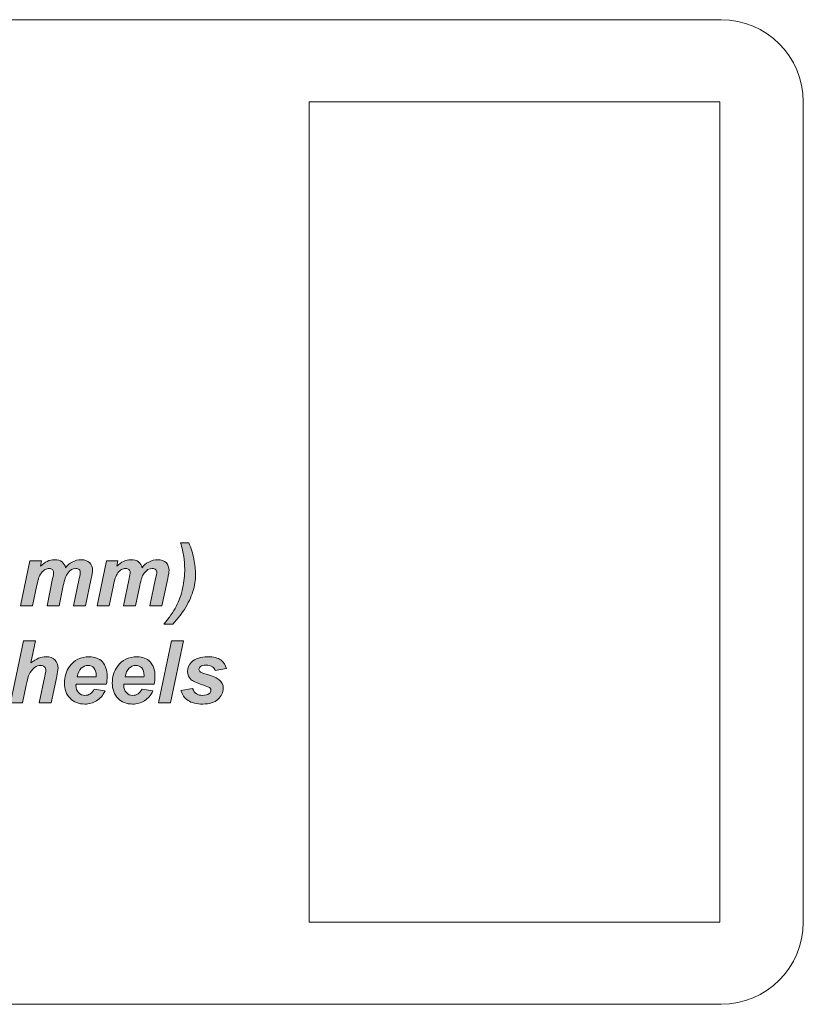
# Model space of a CAD drawing. Header units: millimetres. Extents: x 4 to 594, y -297 to -6.
# Tile 19 of 134: x 201 to 229, y -297 to -261. Entities that reach past the tile are written whole.
import ezdxf

# ---------------------------------------------------------------- set-up
doc = ezdxf.new("R2010")
doc.units = ezdxf.units.MM
doc.header["$MEASUREMENT"] = 0
doc.layers.add('Layer 1', color=7, linetype='Continuous', lineweight=0)

# ---------------------------------------------------------------- blocks, each defined once
blk = doc.blocks.new('Block_14')
at = {"layer": 'Layer 1', "true_color": 0x2c2a29, "transparency": 33554687}
h = blk.add_hatch(color=250, dxfattribs=at)
edge = h.paths.add_edge_path()
edge.add_spline(control_points=[(206.634, -280.271), (206.634, -280.271), (206.933, -280.271), (206.933, -280.271), (207.017, -280.468), (207.079, -280.667), (207.12, -280.869), (207.161, -281.072), (207.181, -281.257), (207.181, -281.425), (207.181, -281.635), (207.148, -281.847), (207.081, -282.059), (207.014, -282.271), (206.912, -282.488), (206.773, -282.709), (206.685, -282.85), (206.546, -283.029), (206.355, -283.25), (206.355, -283.25), (206.025, -283.25), (206.025, -283.25), (206.218, -283.018), (206.367, -282.801), (206.472, -282.599), (206.577, -282.397), (206.656, -282.175), (206.708, -281.935), (206.759, -281.695), (206.785, -281.459), (206.785, -281.229), (206.785, -281.073), (206.774, -280.922), (206.751, -280.776), (206.729, -280.63), (206.69, -280.461), (206.634, -280.271)], knot_values=[0, 0, 0, 0, 1, 1, 1, 2, 2, 2, 3, 3, 3, 4, 4, 4, 5, 5, 5, 6, 6, 6, 7, 7, 7, 8, 8, 8, 9, 9, 9, 10, 10, 10, 11, 11, 11, 12, 12, 12, 12], degree=3, periodic=0)
h = blk.add_hatch(color=250, dxfattribs=at)
edge = h.paths.add_edge_path()
edge.add_spline(control_points=[(201.129, -280.935), (201.129, -280.935), (201.546, -280.935), (201.546, -280.935), (201.546, -280.935), (201.509, -281.132), (201.509, -281.132), (201.67, -280.973), (201.841, -280.894), (202.019, -280.894), (202.142, -280.894), (202.237, -280.92), (202.303, -280.971), (202.37, -281.023), (202.413, -281.094), (202.431, -281.185), (202.487, -281.102), (202.568, -281.033), (202.674, -280.977), (202.78, -280.922), (202.889, -280.894), (203.003, -280.894), (203.133, -280.894), (203.235, -280.93), (203.308, -281.001), (203.381, -281.073), (203.417, -281.167), (203.417, -281.285), (203.416, -281.341), (203.401, -281.439), (203.371, -281.578), (203.371, -281.578), (203.157, -282.583), (203.157, -282.583), (203.157, -282.583), (202.718, -282.583), (202.718, -282.583), (202.718, -282.583), (202.929, -281.578), (202.929, -281.578), (202.955, -281.453), (202.969, -281.381), (202.97, -281.364), (202.97, -281.317), (202.957, -281.28), (202.929, -281.252), (202.902, -281.225), (202.86, -281.211), (202.805, -281.211), (202.695, -281.211), (202.596, -281.27), (202.509, -281.388), (202.446, -281.472), (202.392, -281.622), (202.347, -281.836), (202.347, -281.836), (202.193, -282.583), (202.193, -282.583), (202.193, -282.583), (201.753, -282.583), (201.753, -282.583), (201.753, -282.583), (201.959, -281.584), (201.959, -281.584), (201.983, -281.469), (201.994, -281.395), (201.994, -281.36), (201.994, -281.317), (201.979, -281.281), (201.951, -281.253), (201.921, -281.225), (201.881, -281.211), (201.83, -281.211), (201.782, -281.211), (201.732, -281.226), (201.681, -281.255), (201.63, -281.284), (201.585, -281.324), (201.546, -281.375), (201.508, -281.426), (201.474, -281.492), (201.447, -281.572), (201.434, -281.609), (201.413, -281.694), (201.384, -281.826), (201.384, -281.826), (201.228, -282.583), (201.228, -282.583), (201.228, -282.583), (200.788, -282.583), (200.788, -282.583), (200.788, -282.583), (201.129, -280.935), (201.129, -280.935)], knot_values=[0, 0, 0, 0, 1, 1, 1, 2, 2, 2, 3, 3, 3, 4, 4, 4, 5, 5, 5, 6, 6, 6, 7, 7, 7, 8, 8, 8, 9, 9, 9, 10, 10, 10, 11, 11, 11, 12, 12, 12, 13, 13, 13, 14, 14, 14, 15, 15, 15, 16, 16, 16, 17, 17, 17, 18, 18, 18, 19, 19, 19, 20, 20, 20, 21, 21, 21, 22, 22, 22, 23, 23, 23, 24, 24, 24, 25, 25, 25, 26, 26, 26, 27, 27, 27, 28, 28, 28, 29, 29, 29, 30, 30, 30, 31, 31, 31, 31], degree=3, periodic=0)
h = blk.add_hatch(color=250, dxfattribs=at)
edge = h.paths.add_edge_path()
edge.add_spline(control_points=[(203.924, -280.935), (203.924, -280.935), (204.341, -280.935), (204.341, -280.935), (204.341, -280.935), (204.303, -281.132), (204.303, -281.132), (204.465, -280.973), (204.635, -280.894), (204.813, -280.894), (204.936, -280.894), (205.031, -280.92), (205.098, -280.971), (205.165, -281.023), (205.207, -281.094), (205.225, -281.185), (205.282, -281.102), (205.363, -281.033), (205.468, -280.977), (205.574, -280.922), (205.684, -280.894), (205.797, -280.894), (205.928, -280.894), (206.029, -280.93), (206.102, -281.001), (206.175, -281.073), (206.211, -281.167), (206.211, -281.285), (206.211, -281.341), (206.195, -281.439), (206.165, -281.578), (206.165, -281.578), (205.952, -282.583), (205.952, -282.583), (205.952, -282.583), (205.512, -282.583), (205.512, -282.583), (205.512, -282.583), (205.723, -281.578), (205.723, -281.578), (205.75, -281.453), (205.763, -281.381), (205.765, -281.364), (205.765, -281.317), (205.751, -281.28), (205.723, -281.252), (205.696, -281.225), (205.655, -281.211), (205.6, -281.211), (205.489, -281.211), (205.39, -281.27), (205.303, -281.388), (205.24, -281.472), (205.186, -281.622), (205.142, -281.836), (205.142, -281.836), (204.987, -282.583), (204.987, -282.583), (204.987, -282.583), (204.547, -282.583), (204.547, -282.583), (204.547, -282.583), (204.753, -281.584), (204.753, -281.584), (204.777, -281.469), (204.789, -281.395), (204.789, -281.36), (204.789, -281.317), (204.774, -281.281), (204.745, -281.253), (204.716, -281.225), (204.675, -281.211), (204.624, -281.211), (204.576, -281.211), (204.526, -281.226), (204.475, -281.255), (204.424, -281.284), (204.379, -281.324), (204.341, -281.375), (204.302, -281.426), (204.269, -281.492), (204.241, -281.572), (204.229, -281.609), (204.207, -281.694), (204.178, -281.826), (204.178, -281.826), (204.022, -282.583), (204.022, -282.583), (204.022, -282.583), (203.582, -282.583), (203.582, -282.583), (203.582, -282.583), (203.924, -280.935), (203.924, -280.935)], knot_values=[0, 0, 0, 0, 1, 1, 1, 2, 2, 2, 3, 3, 3, 4, 4, 4, 5, 5, 5, 6, 6, 6, 7, 7, 7, 8, 8, 8, 9, 9, 9, 10, 10, 10, 11, 11, 11, 12, 12, 12, 13, 13, 13, 14, 14, 14, 15, 15, 15, 16, 16, 16, 17, 17, 17, 18, 18, 18, 19, 19, 19, 20, 20, 20, 21, 21, 21, 22, 22, 22, 23, 23, 23, 24, 24, 24, 25, 25, 25, 26, 26, 26, 27, 27, 27, 28, 28, 28, 29, 29, 29, 30, 30, 30, 31, 31, 31, 31], degree=3, periodic=0)
h = blk.add_hatch(color=250, dxfattribs=at)
edge = h.paths.add_edge_path()
edge.add_spline(control_points=[(200.859, -286.13), (200.859, -286.13), (200.419, -286.13), (200.419, -286.13), (200.419, -286.13), (200.891, -283.857), (200.891, -283.857), (200.891, -283.857), (201.33, -283.857), (201.33, -283.857), (201.33, -283.857), (201.162, -284.667), (201.162, -284.667), (201.263, -284.586), (201.356, -284.529), (201.443, -284.494), (201.53, -284.458), (201.624, -284.441), (201.722, -284.441), (201.856, -284.441), (201.962, -284.479), (202.039, -284.557), (202.117, -284.635), (202.156, -284.737), (202.156, -284.862), (202.153, -284.928), (202.137, -285.03), (202.108, -285.168), (202.108, -285.168), (201.903, -286.13), (201.903, -286.13), (201.903, -286.13), (201.463, -286.13), (201.463, -286.13), (201.463, -286.13), (201.672, -285.15), (201.672, -285.15), (201.694, -285.043), (201.706, -284.975), (201.709, -284.945), (201.709, -284.888), (201.692, -284.843), (201.657, -284.809), (201.622, -284.775), (201.576, -284.758), (201.516, -284.758), (201.441, -284.758), (201.37, -284.784), (201.3, -284.836), (201.211, -284.905), (201.143, -284.989), (201.096, -285.089), (201.07, -285.144), (201.036, -285.273), (200.994, -285.477), (200.994, -285.477), (200.859, -286.13), (200.859, -286.13)], knot_values=[0, 0, 0, 0, 1, 1, 1, 2, 2, 2, 3, 3, 3, 4, 4, 4, 5, 5, 5, 6, 6, 6, 7, 7, 7, 8, 8, 8, 9, 9, 9, 10, 10, 10, 11, 11, 11, 12, 12, 12, 13, 13, 13, 14, 14, 14, 15, 15, 15, 16, 16, 16, 17, 17, 17, 18, 18, 18, 19, 19, 19, 19], degree=3, periodic=0)
blk.add_hatch(color=250, dxfattribs=at).paths.add_polyline_path([(205.825, -286.13), (206.297, -283.857), (206.736, -283.857), (206.265, -286.13)])
h = blk.add_hatch(color=250, dxfattribs=at)
edge = h.paths.add_edge_path()
edge.add_spline(control_points=[(203.549, -285.174), (203.55, -285.154), (203.551, -285.139), (203.551, -285.129), (203.551, -285.005), (203.523, -284.913), (203.469, -284.851), (203.415, -284.789), (203.342, -284.758), (203.25, -284.758), (203.159, -284.758), (203.078, -284.793), (203.005, -284.864), (202.933, -284.933), (202.884, -285.037), (202.859, -285.174), (202.859, -285.174), (203.549, -285.174), (203.549, -285.174)], knot_values=[0, 0, 0, 0, 1, 1, 1, 2, 2, 2, 3, 3, 3, 4, 4, 4, 5, 5, 5, 6, 6, 6, 6], degree=3, periodic=0)
edge = h.paths.add_edge_path()
edge.add_spline(control_points=[(203.92, -285.444), (203.92, -285.444), (202.814, -285.444), (202.814, -285.444), (202.813, -285.462), (202.812, -285.475), (202.812, -285.485), (202.812, -285.595), (202.843, -285.684), (202.906, -285.752), (202.968, -285.82), (203.044, -285.854), (203.134, -285.854), (203.282, -285.854), (203.397, -285.777), (203.48, -285.625), (203.48, -285.625), (203.873, -285.692), (203.873, -285.692), (203.796, -285.852), (203.693, -285.971), (203.564, -286.051), (203.435, -286.131), (203.291, -286.171), (203.131, -286.171), (202.911, -286.171), (202.733, -286.101), (202.596, -285.961), (202.458, -285.82), (202.389, -285.634), (202.389, -285.402), (202.389, -285.176), (202.451, -284.975), (202.575, -284.798), (202.744, -284.56), (202.985, -284.441), (203.299, -284.441), (203.498, -284.441), (203.657, -284.503), (203.775, -284.628), (203.893, -284.753), (203.951, -284.928), (203.951, -285.153), (203.951, -285.261), (203.941, -285.358), (203.92, -285.444), (203.92, -285.444), (203.92, -285.444), (203.92, -285.444)], knot_values=[0, 0, 0, 0, 1, 1, 1, 2, 2, 2, 3, 3, 3, 4, 4, 4, 5, 5, 5, 6, 6, 6, 7, 7, 7, 8, 8, 8, 9, 9, 9, 10, 10, 10, 11, 11, 11, 12, 12, 12, 13, 13, 13, 14, 14, 14, 15, 15, 15, 16, 16, 16, 16], degree=3, periodic=0)
h = blk.add_hatch(color=250, dxfattribs=at)
edge = h.paths.add_edge_path()
edge.add_spline(control_points=[(205.297, -285.174), (205.298, -285.154), (205.298, -285.139), (205.298, -285.129), (205.298, -285.005), (205.271, -284.913), (205.217, -284.851), (205.163, -284.789), (205.09, -284.758), (204.998, -284.758), (204.907, -284.758), (204.825, -284.793), (204.753, -284.864), (204.681, -284.933), (204.632, -285.037), (204.606, -285.174), (204.606, -285.174), (205.297, -285.174), (205.297, -285.174)], knot_values=[0, 0, 0, 0, 1, 1, 1, 2, 2, 2, 3, 3, 3, 4, 4, 4, 5, 5, 5, 6, 6, 6, 6], degree=3, periodic=0)
edge = h.paths.add_edge_path()
edge.add_spline(control_points=[(205.668, -285.444), (205.668, -285.444), (204.561, -285.444), (204.561, -285.444), (204.56, -285.462), (204.56, -285.475), (204.56, -285.485), (204.56, -285.595), (204.591, -285.684), (204.654, -285.752), (204.716, -285.82), (204.792, -285.854), (204.882, -285.854), (205.03, -285.854), (205.145, -285.777), (205.228, -285.625), (205.228, -285.625), (205.621, -285.692), (205.621, -285.692), (205.544, -285.852), (205.441, -285.971), (205.312, -286.051), (205.183, -286.131), (205.039, -286.171), (204.879, -286.171), (204.659, -286.171), (204.481, -286.101), (204.343, -285.961), (204.206, -285.82), (204.137, -285.634), (204.137, -285.402), (204.137, -285.176), (204.199, -284.975), (204.323, -284.798), (204.492, -284.56), (204.733, -284.441), (205.046, -284.441), (205.246, -284.441), (205.405, -284.503), (205.523, -284.628), (205.64, -284.753), (205.699, -284.928), (205.699, -285.153), (205.699, -285.261), (205.688, -285.358), (205.668, -285.444), (205.668, -285.444), (205.668, -285.444), (205.668, -285.444)], knot_values=[0, 0, 0, 0, 1, 1, 1, 2, 2, 2, 3, 3, 3, 4, 4, 4, 5, 5, 5, 6, 6, 6, 7, 7, 7, 8, 8, 8, 9, 9, 9, 10, 10, 10, 11, 11, 11, 12, 12, 12, 13, 13, 13, 14, 14, 14, 15, 15, 15, 16, 16, 16, 16], degree=3, periodic=0)
h = blk.add_hatch(color=250, dxfattribs=at)
edge = h.paths.add_edge_path()
edge.add_spline(control_points=[(206.645, -285.672), (206.645, -285.672), (207.072, -285.603), (207.072, -285.603), (207.11, -285.694), (207.157, -285.759), (207.213, -285.797), (207.269, -285.835), (207.345, -285.854), (207.442, -285.854), (207.542, -285.854), (207.622, -285.831), (207.682, -285.785), (207.724, -285.754), (207.745, -285.715), (207.745, -285.671), (207.745, -285.64), (207.734, -285.613), (207.713, -285.589), (207.691, -285.566), (207.63, -285.538), (207.531, -285.505), (207.266, -285.416), (207.102, -285.345), (207.038, -285.293), (206.939, -285.213), (206.89, -285.107), (206.89, -284.976), (206.89, -284.846), (206.938, -284.733), (207.034, -284.638), (207.168, -284.506), (207.366, -284.441), (207.629, -284.441), (207.839, -284.441), (207.997, -284.48), (208.104, -284.558), (208.211, -284.635), (208.279, -284.741), (208.307, -284.874), (208.307, -284.874), (207.902, -284.946), (207.902, -284.946), (207.881, -284.885), (207.846, -284.84), (207.798, -284.81), (207.733, -284.769), (207.655, -284.749), (207.563, -284.749), (207.472, -284.749), (207.405, -284.764), (207.365, -284.795), (207.325, -284.827), (207.305, -284.862), (207.305, -284.903), (207.305, -284.945), (207.325, -284.978), (207.366, -285.005), (207.391, -285.022), (207.474, -285.051), (207.612, -285.093), (207.826, -285.156), (207.969, -285.218), (208.041, -285.279), (208.144, -285.366), (208.194, -285.469), (208.194, -285.591), (208.194, -285.747), (208.129, -285.883), (208, -285.999), (207.87, -286.113), (207.687, -286.171), (207.451, -286.171), (207.216, -286.171), (207.035, -286.127), (206.906, -286.04), (206.778, -285.953), (206.691, -285.83), (206.645, -285.672)], knot_values=[0, 0, 0, 0, 1, 1, 1, 2, 2, 2, 3, 3, 3, 4, 4, 4, 5, 5, 5, 6, 6, 6, 7, 7, 7, 8, 8, 8, 9, 9, 9, 10, 10, 10, 11, 11, 11, 12, 12, 12, 13, 13, 13, 14, 14, 14, 15, 15, 15, 16, 16, 16, 17, 17, 17, 18, 18, 18, 19, 19, 19, 20, 20, 20, 21, 21, 21, 22, 22, 22, 23, 23, 23, 24, 24, 24, 25, 25, 25, 26, 26, 26, 26], degree=3, periodic=0)
at = {"layer": 'Layer 1', "color": 242, "lineweight": 0, "true_color": 0xe32227}
blk.add_lwpolyline([(211.338, -294.149), (211.338, -264.149), (226.338, -264.149), (226.338, -294.149)], close=True, dxfattribs=at)
at = {"layer": 'Layer 1'}
blk.add_lwpolyline([(205.825, -286.13), (206.297, -283.857), (206.736, -283.857), (206.265, -286.13)], close=True, dxfattribs=at)
at = {"layer": 'Layer 1', "color": 242, "lineweight": 0, "true_color": 0xe32227}
blk.add_open_spline([(119.338, -261.149), (119.338, -261.149), (226.391, -261.149), (226.391, -261.149), (228.041, -261.149), (229.391, -262.499), (229.391, -264.149), (229.391, -264.149), (229.391, -294.149), (229.391, -294.149), (229.391, -295.799), (228.041, -297.149), (226.391, -297.149), (226.391, -297.149), (119.338, -297.149), (119.338, -297.149), (117.688, -297.149), (116.338, -295.799), (116.338, -294.149), (116.338, -294.149), (116.338, -264.149), (116.338, -264.149), (116.338, -262.499), (117.688, -261.149), (119.338, -261.149)], degree=3, knots=[0, 0, 0, 0, 1, 1, 1, 2, 2, 2, 3, 3, 3, 4, 4, 4, 5, 5, 5, 6, 6, 6, 7, 7, 7, 8, 8, 8, 8], dxfattribs=at)
at = {"layer": 'Layer 1'}
for points, knots in [([(206.634, -280.271), (206.634, -280.271), (206.933, -280.271), (206.933, -280.271), (207.017, -280.468), (207.079, -280.667), (207.12, -280.869), (207.161, -281.072), (207.181, -281.257), (207.181, -281.425), (207.181, -281.635), (207.148, -281.847), (207.081, -282.059), (207.014, -282.271), (206.912, -282.488), (206.773, -282.709), (206.685, -282.85), (206.546, -283.029), (206.355, -283.25), (206.355, -283.25), (206.025, -283.25), (206.025, -283.25), (206.218, -283.018), (206.367, -282.801), (206.472, -282.599), (206.577, -282.397), (206.656, -282.175), (206.708, -281.935), (206.759, -281.695), (206.785, -281.459), (206.785, -281.229), (206.785, -281.073), (206.774, -280.922), (206.751, -280.776), (206.729, -280.63), (206.69, -280.461), (206.634, -280.271)], [0, 0, 0, 0, 1, 1, 1, 2, 2, 2, 3, 3, 3, 4, 4, 4, 5, 5, 5, 6, 6, 6, 7, 7, 7, 8, 8, 8, 9, 9, 9, 10, 10, 10, 11, 11, 11, 12, 12, 12, 12]), ([(201.129, -280.935), (201.129, -280.935), (201.546, -280.935), (201.546, -280.935), (201.546, -280.935), (201.509, -281.132), (201.509, -281.132), (201.67, -280.973), (201.841, -280.894), (202.019, -280.894), (202.142, -280.894), (202.237, -280.92), (202.303, -280.971), (202.37, -281.023), (202.413, -281.094), (202.431, -281.185), (202.487, -281.102), (202.568, -281.033), (202.674, -280.977), (202.78, -280.922), (202.889, -280.894), (203.003, -280.894), (203.133, -280.894), (203.235, -280.93), (203.308, -281.001), (203.381, -281.073), (203.417, -281.167), (203.417, -281.285), (203.416, -281.341), (203.401, -281.439), (203.371, -281.578), (203.371, -281.578), (203.157, -282.583), (203.157, -282.583), (203.157, -282.583), (202.718, -282.583), (202.718, -282.583), (202.718, -282.583), (202.929, -281.578), (202.929, -281.578), (202.955, -281.453), (202.969, -281.381), (202.97, -281.364), (202.97, -281.317), (202.957, -281.28), (202.929, -281.252), (202.902, -281.225), (202.86, -281.211), (202.805, -281.211), (202.695, -281.211), (202.596, -281.27), (202.509, -281.388), (202.446, -281.472), (202.392, -281.622), (202.347, -281.836), (202.347, -281.836), (202.193, -282.583), (202.193, -282.583), (202.193, -282.583), (201.753, -282.583), (201.753, -282.583), (201.753, -282.583), (201.959, -281.584), (201.959, -281.584), (201.983, -281.469), (201.994, -281.395), (201.994, -281.36), (201.994, -281.317), (201.979, -281.281), (201.951, -281.253), (201.921, -281.225), (201.881, -281.211), (201.83, -281.211), (201.782, -281.211), (201.732, -281.226), (201.681, -281.255), (201.63, -281.284), (201.585, -281.324), (201.546, -281.375), (201.508, -281.426), (201.474, -281.492), (201.447, -281.572), (201.434, -281.609), (201.413, -281.694), (201.384, -281.826), (201.384, -281.826), (201.228, -282.583), (201.228, -282.583), (201.228, -282.583), (200.788, -282.583), (200.788, -282.583), (200.788, -282.583), (201.129, -280.935), (201.129, -280.935)], [0, 0, 0, 0, 1, 1, 1, 2, 2, 2, 3, 3, 3, 4, 4, 4, 5, 5, 5, 6, 6, 6, 7, 7, 7, 8, 8, 8, 9, 9, 9, 10, 10, 10, 11, 11, 11, 12, 12, 12, 13, 13, 13, 14, 14, 14, 15, 15, 15, 16, 16, 16, 17, 17, 17, 18, 18, 18, 19, 19, 19, 20, 20, 20, 21, 21, 21, 22, 22, 22, 23, 23, 23, 24, 24, 24, 25, 25, 25, 26, 26, 26, 27, 27, 27, 28, 28, 28, 29, 29, 29, 30, 30, 30, 31, 31, 31, 31]), ([(203.924, -280.935), (203.924, -280.935), (204.341, -280.935), (204.341, -280.935), (204.341, -280.935), (204.303, -281.132), (204.303, -281.132), (204.465, -280.973), (204.635, -280.894), (204.813, -280.894), (204.936, -280.894), (205.031, -280.92), (205.098, -280.971), (205.165, -281.023), (205.207, -281.094), (205.225, -281.185), (205.282, -281.102), (205.363, -281.033), (205.468, -280.977), (205.574, -280.922), (205.684, -280.894), (205.797, -280.894), (205.928, -280.894), (206.029, -280.93), (206.102, -281.001), (206.175, -281.073), (206.211, -281.167), (206.211, -281.285), (206.211, -281.341), (206.195, -281.439), (206.165, -281.578), (206.165, -281.578), (205.952, -282.583), (205.952, -282.583), (205.952, -282.583), (205.512, -282.583), (205.512, -282.583), (205.512, -282.583), (205.723, -281.578), (205.723, -281.578), (205.75, -281.453), (205.763, -281.381), (205.765, -281.364), (205.765, -281.317), (205.751, -281.28), (205.723, -281.252), (205.696, -281.225), (205.655, -281.211), (205.6, -281.211), (205.489, -281.211), (205.39, -281.27), (205.303, -281.388), (205.24, -281.472), (205.186, -281.622), (205.142, -281.836), (205.142, -281.836), (204.987, -282.583), (204.987, -282.583), (204.987, -282.583), (204.547, -282.583), (204.547, -282.583), (204.547, -282.583), (204.753, -281.584), (204.753, -281.584), (204.777, -281.469), (204.789, -281.395), (204.789, -281.36), (204.789, -281.317), (204.774, -281.281), (204.745, -281.253), (204.716, -281.225), (204.675, -281.211), (204.624, -281.211), (204.576, -281.211), (204.526, -281.226), (204.475, -281.255), (204.424, -281.284), (204.379, -281.324), (204.341, -281.375), (204.302, -281.426), (204.269, -281.492), (204.241, -281.572), (204.229, -281.609), (204.207, -281.694), (204.178, -281.826), (204.178, -281.826), (204.022, -282.583), (204.022, -282.583), (204.022, -282.583), (203.582, -282.583), (203.582, -282.583), (203.582, -282.583), (203.924, -280.935), (203.924, -280.935)], [0, 0, 0, 0, 1, 1, 1, 2, 2, 2, 3, 3, 3, 4, 4, 4, 5, 5, 5, 6, 6, 6, 7, 7, 7, 8, 8, 8, 9, 9, 9, 10, 10, 10, 11, 11, 11, 12, 12, 12, 13, 13, 13, 14, 14, 14, 15, 15, 15, 16, 16, 16, 17, 17, 17, 18, 18, 18, 19, 19, 19, 20, 20, 20, 21, 21, 21, 22, 22, 22, 23, 23, 23, 24, 24, 24, 25, 25, 25, 26, 26, 26, 27, 27, 27, 28, 28, 28, 29, 29, 29, 30, 30, 30, 31, 31, 31, 31]), ([(200.859, -286.13), (200.859, -286.13), (200.419, -286.13), (200.419, -286.13), (200.419, -286.13), (200.891, -283.857), (200.891, -283.857), (200.891, -283.857), (201.33, -283.857), (201.33, -283.857), (201.33, -283.857), (201.162, -284.667), (201.162, -284.667), (201.263, -284.586), (201.356, -284.529), (201.443, -284.494), (201.53, -284.458), (201.624, -284.441), (201.722, -284.441), (201.856, -284.441), (201.962, -284.479), (202.039, -284.557), (202.117, -284.635), (202.156, -284.737), (202.156, -284.862), (202.153, -284.928), (202.137, -285.03), (202.108, -285.168), (202.108, -285.168), (201.903, -286.13), (201.903, -286.13), (201.903, -286.13), (201.463, -286.13), (201.463, -286.13), (201.463, -286.13), (201.672, -285.15), (201.672, -285.15), (201.694, -285.043), (201.706, -284.975), (201.709, -284.945), (201.709, -284.888), (201.692, -284.843), (201.657, -284.809), (201.622, -284.775), (201.576, -284.758), (201.516, -284.758), (201.441, -284.758), (201.37, -284.784), (201.3, -284.836), (201.211, -284.905), (201.143, -284.989), (201.096, -285.089), (201.07, -285.144), (201.036, -285.273), (200.994, -285.477), (200.994, -285.477), (200.859, -286.13), (200.859, -286.13)], [0, 0, 0, 0, 1, 1, 1, 2, 2, 2, 3, 3, 3, 4, 4, 4, 5, 5, 5, 6, 6, 6, 7, 7, 7, 8, 8, 8, 9, 9, 9, 10, 10, 10, 11, 11, 11, 12, 12, 12, 13, 13, 13, 14, 14, 14, 15, 15, 15, 16, 16, 16, 17, 17, 17, 18, 18, 18, 19, 19, 19, 19]), ([(203.92, -285.444), (203.92, -285.444), (202.814, -285.444), (202.814, -285.444), (202.813, -285.462), (202.812, -285.475), (202.812, -285.485), (202.812, -285.595), (202.843, -285.684), (202.906, -285.752), (202.968, -285.82), (203.044, -285.854), (203.134, -285.854), (203.282, -285.854), (203.397, -285.777), (203.48, -285.625), (203.48, -285.625), (203.873, -285.692), (203.873, -285.692), (203.796, -285.852), (203.693, -285.971), (203.564, -286.051), (203.435, -286.131), (203.291, -286.171), (203.131, -286.171), (202.911, -286.171), (202.733, -286.101), (202.596, -285.961), (202.458, -285.82), (202.389, -285.634), (202.389, -285.402), (202.389, -285.176), (202.451, -284.975), (202.575, -284.798), (202.744, -284.56), (202.985, -284.441), (203.299, -284.441), (203.498, -284.441), (203.657, -284.503), (203.775, -284.628), (203.893, -284.753), (203.951, -284.928), (203.951, -285.153), (203.951, -285.261), (203.941, -285.358), (203.92, -285.444), (203.92, -285.444), (203.92, -285.444), (203.92, -285.444)], [0, 0, 0, 0, 1, 1, 1, 2, 2, 2, 3, 3, 3, 4, 4, 4, 5, 5, 5, 6, 6, 6, 7, 7, 7, 8, 8, 8, 9, 9, 9, 10, 10, 10, 11, 11, 11, 12, 12, 12, 13, 13, 13, 14, 14, 14, 15, 15, 15, 16, 16, 16, 16]), ([(203.549, -285.174), (203.55, -285.154), (203.551, -285.139), (203.551, -285.129), (203.551, -285.005), (203.523, -284.913), (203.469, -284.851), (203.415, -284.789), (203.342, -284.758), (203.25, -284.758), (203.159, -284.758), (203.078, -284.793), (203.005, -284.864), (202.933, -284.933), (202.884, -285.037), (202.859, -285.174), (202.859, -285.174), (203.549, -285.174), (203.549, -285.174)], [0, 0, 0, 0, 1, 1, 1, 2, 2, 2, 3, 3, 3, 4, 4, 4, 5, 5, 5, 6, 6, 6, 6]), ([(205.668, -285.444), (205.668, -285.444), (204.561, -285.444), (204.561, -285.444), (204.56, -285.462), (204.56, -285.475), (204.56, -285.485), (204.56, -285.595), (204.591, -285.684), (204.654, -285.752), (204.716, -285.82), (204.792, -285.854), (204.882, -285.854), (205.03, -285.854), (205.145, -285.777), (205.228, -285.625), (205.228, -285.625), (205.621, -285.692), (205.621, -285.692), (205.544, -285.852), (205.441, -285.971), (205.312, -286.051), (205.183, -286.131), (205.039, -286.171), (204.879, -286.171), (204.659, -286.171), (204.481, -286.101), (204.343, -285.961), (204.206, -285.82), (204.137, -285.634), (204.137, -285.402), (204.137, -285.176), (204.199, -284.975), (204.323, -284.798), (204.492, -284.56), (204.733, -284.441), (205.046, -284.441), (205.246, -284.441), (205.405, -284.503), (205.523, -284.628), (205.64, -284.753), (205.699, -284.928), (205.699, -285.153), (205.699, -285.261), (205.688, -285.358), (205.668, -285.444), (205.668, -285.444), (205.668, -285.444), (205.668, -285.444)], [0, 0, 0, 0, 1, 1, 1, 2, 2, 2, 3, 3, 3, 4, 4, 4, 5, 5, 5, 6, 6, 6, 7, 7, 7, 8, 8, 8, 9, 9, 9, 10, 10, 10, 11, 11, 11, 12, 12, 12, 13, 13, 13, 14, 14, 14, 15, 15, 15, 16, 16, 16, 16]), ([(205.297, -285.174), (205.298, -285.154), (205.298, -285.139), (205.298, -285.129), (205.298, -285.005), (205.271, -284.913), (205.217, -284.851), (205.163, -284.789), (205.09, -284.758), (204.998, -284.758), (204.907, -284.758), (204.825, -284.793), (204.753, -284.864), (204.681, -284.933), (204.632, -285.037), (204.606, -285.174), (204.606, -285.174), (205.297, -285.174), (205.297, -285.174)], [0, 0, 0, 0, 1, 1, 1, 2, 2, 2, 3, 3, 3, 4, 4, 4, 5, 5, 5, 6, 6, 6, 6]), ([(206.645, -285.672), (206.645, -285.672), (207.072, -285.603), (207.072, -285.603), (207.11, -285.694), (207.157, -285.759), (207.213, -285.797), (207.269, -285.835), (207.345, -285.854), (207.442, -285.854), (207.542, -285.854), (207.622, -285.831), (207.682, -285.785), (207.724, -285.754), (207.745, -285.715), (207.745, -285.671), (207.745, -285.64), (207.734, -285.613), (207.713, -285.589), (207.691, -285.566), (207.63, -285.538), (207.531, -285.505), (207.266, -285.416), (207.102, -285.345), (207.038, -285.293), (206.939, -285.213), (206.89, -285.107), (206.89, -284.976), (206.89, -284.846), (206.938, -284.733), (207.034, -284.638), (207.168, -284.506), (207.366, -284.441), (207.629, -284.441), (207.839, -284.441), (207.997, -284.48), (208.104, -284.558), (208.211, -284.635), (208.279, -284.741), (208.307, -284.874), (208.307, -284.874), (207.902, -284.946), (207.902, -284.946), (207.881, -284.885), (207.846, -284.84), (207.798, -284.81), (207.733, -284.769), (207.655, -284.749), (207.563, -284.749), (207.472, -284.749), (207.405, -284.764), (207.365, -284.795), (207.325, -284.827), (207.305, -284.862), (207.305, -284.903), (207.305, -284.945), (207.325, -284.978), (207.366, -285.005), (207.391, -285.022), (207.474, -285.051), (207.612, -285.093), (207.826, -285.156), (207.969, -285.218), (208.041, -285.279), (208.144, -285.366), (208.194, -285.469), (208.194, -285.591), (208.194, -285.747), (208.129, -285.883), (208, -285.999), (207.87, -286.113), (207.687, -286.171), (207.451, -286.171), (207.216, -286.171), (207.035, -286.127), (206.906, -286.04), (206.778, -285.953), (206.691, -285.83), (206.645, -285.672)], [0, 0, 0, 0, 1, 1, 1, 2, 2, 2, 3, 3, 3, 4, 4, 4, 5, 5, 5, 6, 6, 6, 7, 7, 7, 8, 8, 8, 9, 9, 9, 10, 10, 10, 11, 11, 11, 12, 12, 12, 13, 13, 13, 14, 14, 14, 15, 15, 15, 16, 16, 16, 17, 17, 17, 18, 18, 18, 19, 19, 19, 20, 20, 20, 21, 21, 21, 22, 22, 22, 23, 23, 23, 24, 24, 24, 25, 25, 25, 26, 26, 26, 26])]:
    blk.add_open_spline(points, degree=3, knots=knots, dxfattribs=at)
blk = doc.blocks.new('Block_0')
at = {"layer": 'Layer 1'}
blk.add_blockref('Block_14', (0, 0), dxfattribs=at)

msp = doc.modelspace()

# ---------------------------------------------------------------- block references
at = {"layer": 'Layer 1'}
msp.add_blockref('Block_0', (0, 0), dxfattribs=at)

doc.saveas('drawing.dxf')
